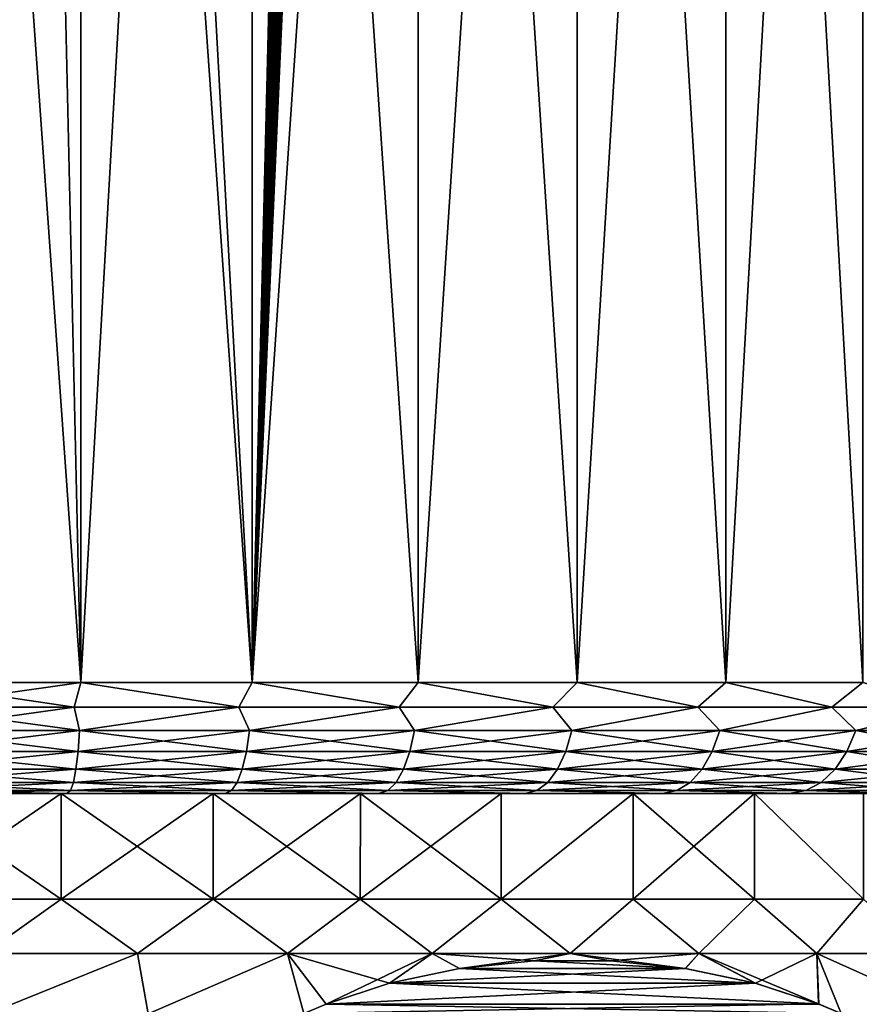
# Model space of a CAD drawing. Header units: metres. Extents: x -90 to 304, y -90 to 74.
# Tile 27 of 256: x -58.99 to -51.41, y 38.6 to 47.48. Entities that reach past the tile are written whole.
import ezdxf

# ---------------------------------------------------------------- set-up
doc = ezdxf.new("R2010")
doc.units = ezdxf.units.M
doc.layers.add('solid_21662050_350', color=7, linetype='CONTINUOUS')

msp = doc.modelspace()

# ---------------------------------------------------------------- linework, layer by layer
at = {"layer": 'solid_21662050_350'}
for points in [[(-58.433056, 63.5, -12.905218), (-60, 41.5, -13), (-60, 63.5, -13)], [(-58.756046, 56.345406, -12.940347), (-60, 41.5, -13), (-58.433056, 63.5, -12.905218)], [(-60, 63.5, 13), (-60, 41.5, 13), (-58.433022, 41.5, 12.905215)], [(-58.433056, 63.5, 12.905218), (-60, 63.5, 13), (-58.433022, 41.5, 12.905215)], [(-58.433056, 63.5, 12.905218), (-58.433022, 41.5, 12.905215), (-56.888889, 41.5, 12.622242)], [(-56.888916, 63.5, 12.622246), (-58.433056, 63.5, 12.905218), (-56.888889, 41.5, 12.622242)], [(-56.888916, 63.5, 12.622246), (-56.888889, 41.5, 12.622242), (-55.390125, 41.5, 12.155207)], [(-55.390125, 63.5, 12.155204), (-56.888916, 63.5, 12.622246), (-55.390125, 41.5, 12.155207)], [(-55.390125, 63.5, -12.155204), (-55.390125, 41.5, -12.155207), (-56.888889, 41.5, -12.622242)], [(-56.240986, 55.964493, -12.44467), (-55.390125, 63.5, -12.155204), (-56.888889, 41.5, -12.622242)], [(-53.958569, 63.5, -11.510911), (-53.958584, 41.5, -11.510921), (-55.390125, 41.5, -12.155207)], [(-55.390125, 63.5, -12.155204), (-53.958569, 63.5, -11.510911), (-55.390125, 41.5, -12.155207)], [(-55.390125, 63.5, 12.155204), (-55.390125, 41.5, 12.155207), (-53.958584, 41.5, 11.510921)], [(-53.958569, 63.5, 11.510911), (-55.390125, 63.5, 12.155204), (-53.958584, 41.5, 11.510921)], [(-52.615147, 63.5, -10.698783), (-52.615143, 41.5, -10.698778), (-53.958584, 41.5, -11.510921)], [(-53.958569, 63.5, -11.510911), (-52.615147, 63.5, -10.698783), (-53.958584, 41.5, -11.510921)], [(-53.958569, 63.5, 11.510911), (-53.958584, 41.5, 11.510921), (-52.615143, 41.5, 10.698778)], [(-52.615147, 63.5, 10.698783), (-53.958569, 63.5, 11.510911), (-52.615143, 41.5, 10.698778)], [(-52.615147, 63.5, -10.698783), (-51.379429, 63.5, -9.73066), (-52.615143, 41.5, -10.698778)], [(-52.615147, 63.5, 10.698783), (-52.615143, 41.5, 10.698778), (-51.379391, 41.5, 9.730627)], [(-51.379429, 63.5, 9.73066), (-52.615147, 63.5, 10.698783), (-51.379391, 41.5, 9.730627)], [(-51.379429, 63.5, -9.73066), (-51.379391, 41.5, -9.730627), (-52.615143, 41.5, -10.698778)], [(-58.756046, 55.654594, -12.940347), (-60, 41.5, -13), (-58.756046, 56.345406, -12.940347)], [(-56.247868, 55.818478, -12.446747), (-56.240986, 55.964493, -12.44467), (-56.888889, 41.5, -12.622242)], [(-56.261406, 55.692623, -12.45082), (-56.247868, 55.818478, -12.446747), (-56.888889, 41.5, -12.622242)], [(-56.27877, 55.586063, -12.45602), (-56.261406, 55.692623, -12.45082), (-56.888889, 41.5, -12.622242)], [(-58.756046, 55.654594, -12.940347), (-58.433022, 41.5, -12.905215), (-60, 41.5, -13)], [(-58.756046, 55.654594, -12.940347), (-57.646744, 55.344612, -12.785233), (-58.433022, 41.5, -12.905215)], [(-56.298058, 55.495766, -12.461766), (-56.27877, 55.586063, -12.45602), (-56.888889, 41.5, -12.622242)], [(-56.31823, 55.418808, -12.467741), (-56.298058, 55.495766, -12.461766), (-56.888889, 41.5, -12.622242)], [(-56.338791, 55.352287, -12.473794), (-56.31823, 55.418808, -12.467741), (-56.888889, 41.5, -12.622242)], [(-57.646744, 55.344612, -12.785233), (-56.888889, 41.5, -12.622242), (-58.433022, 41.5, -12.905215)], [(-57.646744, 55.344612, -12.785233), (-56.554607, 55.035759, -12.535121), (-56.888889, 41.5, -12.622242)], [(-56.359325, 55.294743, -12.479803), (-56.338791, 55.352287, -12.473794), (-56.888889, 41.5, -12.622242)], [(-56.379482, 55.245083, -12.485665), (-56.359325, 55.294743, -12.479803), (-56.888889, 41.5, -12.622242)], [(-56.399162, 55.202156, -12.491356), (-56.379482, 55.245083, -12.485665), (-56.888889, 41.5, -12.622242)], [(-56.418465, 55.164795, -12.496904), (-56.399162, 55.202156, -12.491356), (-56.888889, 41.5, -12.622242)], [(-56.426212, 55.151047, -12.499122), (-56.418465, 55.164795, -12.496904), (-56.888889, 41.5, -12.622242)], [(-56.437649, 55.132008, -12.502386), (-56.426212, 55.151047, -12.499122), (-56.888889, 41.5, -12.622242)], [(-56.456638, 55.103687, -12.507781), (-56.437649, 55.132008, -12.502386), (-56.888889, 41.5, -12.622242)], [(-56.475021, 55.080238, -12.512975), (-56.456638, 55.103687, -12.507781), (-56.888889, 41.5, -12.622242)], [(-56.492638, 55.061649, -12.517923), (-56.475021, 55.080238, -12.512975), (-56.888889, 41.5, -12.622242)], [(-56.509216, 55.047977, -12.522556), (-56.492638, 55.061649, -12.517923), (-56.888889, 41.5, -12.622242)], [(-56.524952, 55.03896, -12.526932), (-56.509216, 55.047977, -12.522556), (-56.888889, 41.5, -12.622242)], [(-56.540352, 55.034664, -12.531195), (-56.524952, 55.03896, -12.526932), (-56.888889, 41.5, -12.622242)], [(-56.554607, 55.035759, -12.535121), (-56.540352, 55.034664, -12.531195), (-56.888889, 41.5, -12.622242)], [(-60, 41.277477, -12.974928), (-60, 41.5, -13), (-58.433022, 41.5, -12.905215)], [(-58.493702, 41.277477, -12.887197), (-60, 41.277477, -12.974928), (-58.433022, 41.5, -12.905215)], [(-58.493702, 41.277477, 12.887197), (-58.433022, 41.5, 12.905215), (-60, 41.5, 13)], [(-58.493702, 41.277477, 12.887197), (-60, 41.5, 13), (-60, 41.277477, 12.974928)], [(-57.007774, 41.277477, -12.625187), (-58.493702, 41.277477, -12.887197), (-58.433022, 41.5, -12.905215)], [(-58.493702, 41.277477, 12.887197), (-57.007774, 41.277477, 12.625187), (-58.433022, 41.5, 12.905215)], [(-57.007774, 41.277477, -12.625187), (-58.433022, 41.5, -12.905215), (-56.888889, 41.5, -12.622242)], [(-57.007774, 41.277477, 12.625187), (-56.888889, 41.5, 12.622242), (-58.433022, 41.5, 12.905215)], [(-55.562313, 41.277477, -12.192444), (-57.007774, 41.277477, -12.625187), (-56.888889, 41.5, -12.622242)], [(-57.007774, 41.277477, 12.625187), (-55.562313, 41.277477, 12.192444), (-56.888889, 41.5, 12.622242)], [(-55.562313, 41.277477, -12.192444), (-56.888889, 41.5, -12.622242), (-55.390125, 41.5, -12.155207)], [(-55.562313, 41.277477, 12.192444), (-55.390125, 41.5, 12.155207), (-56.888889, 41.5, 12.622242)], [(-54.176865, 41.277477, -11.594819), (-55.562313, 41.277477, -12.192444), (-55.390125, 41.5, -12.155207)], [(-55.562313, 41.277477, 12.192444), (-54.176865, 41.277477, 11.594819), (-55.390125, 41.5, 12.155207)], [(-54.176865, 41.277477, -11.594819), (-55.390125, 41.5, -12.155207), (-53.958584, 41.5, -11.510921)], [(-54.176865, 41.277477, 11.594819), (-53.958584, 41.5, 11.510921), (-55.390125, 41.5, 12.155207)], [(-52.870159, 41.277477, -10.840394), (-54.176865, 41.277477, -11.594819), (-53.958584, 41.5, -11.510921)], [(-54.176865, 41.277477, 11.594819), (-52.870159, 41.277477, 10.840394), (-53.958584, 41.5, 11.510921)], [(-52.870159, 41.277477, -10.840394), (-53.958584, 41.5, -11.510921), (-52.615143, 41.5, -10.698778)], [(-52.870159, 41.277477, 10.840394), (-52.615143, 41.5, 10.698778), (-53.958584, 41.5, 11.510921)], [(-51.659878, 41.277477, -9.939371), (-52.870159, 41.277477, -10.840394), (-52.615143, 41.5, -10.698778)], [(-52.870159, 41.277477, 10.840394), (-51.659878, 41.277477, 9.939371), (-52.615143, 41.5, 10.698778)], [(-51.659878, 41.277477, -9.939371), (-52.615143, 41.5, -10.698778), (-51.379391, 41.5, -9.730627)], [(-51.659878, 41.277477, 9.939371), (-51.379391, 41.5, 9.730627), (-52.615143, 41.5, 10.698778)], [(-50.562378, 41.277477, -8.903935), (-51.659878, 41.277477, -9.939371), (-51.379391, 41.5, -9.730627)], [(-51.659878, 41.277477, 9.939371), (-50.562378, 41.277477, 8.903935), (-51.379391, 41.5, 9.730627)], [(-58.444973, 41.065914, 12.806809), (-60, 41.277477, 12.974928), (-60, 41.065914, 12.900871)], [(-58.444973, 41.065914, 12.806809), (-58.493702, 41.277477, 12.887197), (-60, 41.277477, 12.974928)], [(-58.493702, 41.277477, -12.887197), (-60, 41.065914, -12.900871), (-60, 41.277477, -12.974928)], [(-58.444973, 41.065914, -12.806809), (-60, 41.065914, -12.900871), (-58.493702, 41.277477, -12.887197)], [(-58.444973, 41.065914, -12.806809), (-58.493702, 41.277477, -12.887197), (-57.007774, 41.277477, -12.625187)], [(-58.444973, 41.065914, 12.806809), (-57.007774, 41.277477, 12.625187), (-58.493702, 41.277477, 12.887197)], [(-56.912621, 41.065914, -12.525995), (-58.444973, 41.065914, -12.806809), (-57.007774, 41.277477, -12.625187)], [(-58.444973, 41.065914, 12.806809), (-56.912621, 41.065914, 12.525995), (-57.007774, 41.277477, 12.625187)], [(-56.912621, 41.065914, -12.525995), (-57.007774, 41.277477, -12.625187), (-55.562313, 41.277477, -12.192444)], [(-56.912621, 41.065914, 12.525995), (-55.562313, 41.277477, 12.192444), (-57.007774, 41.277477, 12.625187)], [(-55.425289, 41.065914, -12.062525), (-56.912621, 41.065914, -12.525995), (-55.562313, 41.277477, -12.192444)], [(-56.912621, 41.065914, 12.525995), (-55.425289, 41.065914, 12.062525), (-55.562313, 41.277477, 12.192444)], [(-55.425289, 41.065914, -12.062525), (-55.562313, 41.277477, -12.192444), (-54.176865, 41.277477, -11.594819)], [(-55.425289, 41.065914, 12.062525), (-54.176865, 41.277477, 11.594819), (-55.562313, 41.277477, 12.192444)], [(-54.004665, 41.065914, -11.423155), (-55.425289, 41.065914, -12.062525), (-54.176865, 41.277477, -11.594819)], [(-55.425289, 41.065914, 12.062525), (-54.004665, 41.065914, 11.423155), (-54.176865, 41.277477, 11.594819)], [(-54.004665, 41.065914, -11.423155), (-54.176865, 41.277477, -11.594819), (-52.870159, 41.277477, -10.840394)], [(-54.004665, 41.065914, 11.423155), (-52.870159, 41.277477, 10.840394), (-54.176865, 41.277477, 11.594819)], [(-52.671471, 41.065914, -10.617209), (-54.004665, 41.065914, -11.423155), (-52.870159, 41.277477, -10.840394)], [(-54.004665, 41.065914, 11.423155), (-52.671471, 41.065914, 10.617209), (-52.870159, 41.277477, 10.840394)], [(-52.671471, 41.065914, -10.617209), (-52.870159, 41.277477, -10.840394), (-51.659878, 41.277477, -9.939371)], [(-52.671471, 41.065914, 10.617209), (-51.659878, 41.277477, 9.939371), (-52.870159, 41.277477, 10.840394)], [(-51.445141, 41.065914, -9.656441), (-52.671471, 41.065914, -10.617209), (-51.659878, 41.277477, -9.939371)], [(-52.671471, 41.065914, 10.617209), (-51.445141, 41.065914, 9.656441), (-51.659878, 41.277477, 9.939371)], [(-51.445141, 41.065914, -9.656441), (-51.659878, 41.277477, -9.939371), (-50.562378, 41.277477, -8.903935)], [(-51.445141, 41.065914, 9.656441), (-50.562378, 41.277477, 8.903935), (-51.659878, 41.277477, 9.939371)], [(-50.343559, 41.065914, -8.55486), (-51.445141, 41.065914, -9.656441), (-50.562378, 41.277477, -8.903935)], [(-51.445141, 41.065914, 9.656441), (-50.343559, 41.065914, 8.55486), (-50.562378, 41.277477, 8.903935)], [(-58.459354, 40.87616, 12.688359), (-60, 41.065914, 12.900871), (-60, 40.87616, 12.781551)], [(-58.459354, 40.87616, 12.688359), (-58.444973, 41.065914, 12.806809), (-60, 41.065914, 12.900871)], [(-58.444973, 41.065914, -12.806809), (-60, 40.87616, -12.781551), (-60, 41.065914, -12.900871)], [(-58.459354, 40.87616, -12.688359), (-60, 40.87616, -12.781551), (-58.444973, 41.065914, -12.806809)], [(-58.459354, 40.87616, -12.688359), (-58.444973, 41.065914, -12.806809), (-56.912621, 41.065914, -12.525995)], [(-56.941174, 40.87616, -12.410143), (-58.459354, 40.87616, -12.688359), (-56.912621, 41.065914, -12.525995)], [(-58.459354, 40.87616, 12.688359), (-56.941174, 40.87616, 12.410143), (-58.444973, 41.065914, 12.806809)], [(-56.941174, 40.87616, 12.410143), (-56.912621, 41.065914, 12.525995), (-58.444973, 41.065914, 12.806809)], [(-56.941174, 40.87616, -12.410143), (-56.912621, 41.065914, -12.525995), (-55.425289, 41.065914, -12.062525)], [(-55.467598, 40.87616, -11.950958), (-56.941174, 40.87616, -12.410143), (-55.425289, 41.065914, -12.062525)], [(-56.941174, 40.87616, 12.410143), (-55.467598, 40.87616, 11.950958), (-56.912621, 41.065914, 12.525995)], [(-55.467598, 40.87616, 11.950958), (-55.425289, 41.065914, 12.062525), (-56.912621, 41.065914, 12.525995)], [(-55.467598, 40.87616, -11.950958), (-55.425289, 41.065914, -12.062525), (-54.004665, 41.065914, -11.423155)], [(-54.060116, 40.87616, -11.317502), (-55.467598, 40.87616, -11.950958), (-54.004665, 41.065914, -11.423155)], [(-55.467598, 40.87616, 11.950958), (-54.060116, 40.87616, 11.317502), (-55.425289, 41.065914, 12.062525)], [(-54.060116, 40.87616, 11.317502), (-54.004665, 41.065914, 11.423155), (-55.425289, 41.065914, 12.062525)], [(-54.060116, 40.87616, -11.317502), (-54.004665, 41.065914, -11.423155), (-52.671471, 41.065914, -10.617209)], [(-52.73925, 40.87616, -10.519011), (-54.060116, 40.87616, -11.317502), (-52.671471, 41.065914, -10.617209)], [(-54.060116, 40.87616, 11.317502), (-52.73925, 40.87616, 10.519011), (-54.004665, 41.065914, 11.423155)], [(-52.73925, 40.87616, 10.519011), (-52.671471, 41.065914, 10.617209), (-54.004665, 41.065914, 11.423155)], [(-52.73925, 40.87616, -10.519011), (-52.671471, 41.065914, -10.617209), (-51.445141, 41.065914, -9.656441)], [(-51.524265, 40.87616, -9.567129), (-52.73925, 40.87616, -10.519011), (-51.445141, 41.065914, -9.656441)], [(-52.73925, 40.87616, 10.519011), (-51.524265, 40.87616, 9.567129), (-52.671471, 41.065914, 10.617209)], [(-51.524265, 40.87616, 9.567129), (-51.445141, 41.065914, 9.656441), (-52.671471, 41.065914, 10.617209)], [(-51.524265, 40.87616, -9.567129), (-51.445141, 41.065914, -9.656441), (-50.343559, 41.065914, -8.55486)], [(-50.432873, 40.87616, -8.475737), (-51.524265, 40.87616, -9.567129), (-50.343559, 41.065914, -8.55486)], [(-51.524265, 40.87616, 9.567129), (-50.432873, 40.87616, 8.475737), (-51.445141, 41.065914, 9.656441)], [(-50.432873, 40.87616, 8.475737), (-50.343559, 41.065914, 8.55486), (-51.445141, 41.065914, 9.656441)], [(-58.47847, 40.717751, 12.530928), (-60, 40.87616, 12.781551), (-60, 40.717751, 12.622963)], [(-58.47847, 40.717751, 12.530928), (-58.459354, 40.87616, 12.688359), (-60, 40.87616, 12.781551)], [(-58.459354, 40.87616, -12.688359), (-60, 40.717751, -12.622963), (-60, 40.87616, -12.781551)], [(-58.47847, 40.717751, -12.530928), (-60, 40.717751, -12.622963), (-58.459354, 40.87616, -12.688359)], [(-58.47847, 40.717751, -12.530928), (-58.459354, 40.87616, -12.688359), (-56.941174, 40.87616, -12.410143)], [(-56.979126, 40.717751, -12.256163), (-58.47847, 40.717751, -12.530928), (-56.941174, 40.87616, -12.410143)], [(-58.47847, 40.717751, 12.530928), (-56.979126, 40.717751, 12.256163), (-58.459354, 40.87616, 12.688359)], [(-56.979126, 40.717751, 12.256163), (-56.941174, 40.87616, 12.410143), (-58.459354, 40.87616, 12.688359)], [(-56.979126, 40.717751, -12.256163), (-56.941174, 40.87616, -12.410143), (-55.467598, 40.87616, -11.950958)], [(-55.523834, 40.717751, -11.802676), (-56.979126, 40.717751, -12.256163), (-55.467598, 40.87616, -11.950958)], [(-56.979126, 40.717751, 12.256163), (-55.523834, 40.717751, 11.802676), (-56.941174, 40.87616, 12.410143)], [(-55.523834, 40.717751, 11.802676), (-55.467598, 40.87616, 11.950958), (-56.941174, 40.87616, 12.410143)], [(-55.523834, 40.717751, -11.802676), (-55.467598, 40.87616, -11.950958), (-54.060116, 40.87616, -11.317502)], [(-54.133816, 40.717751, -11.177079), (-55.523834, 40.717751, -11.802676), (-54.060116, 40.87616, -11.317502)], [(-55.523834, 40.717751, 11.802676), (-54.133816, 40.717751, 11.177079), (-55.467598, 40.87616, 11.950958)], [(-54.133816, 40.717751, 11.177079), (-54.060116, 40.87616, 11.317502), (-55.467598, 40.87616, 11.950958)], [(-54.133816, 40.717751, -11.177079), (-54.060116, 40.87616, -11.317502), (-52.73925, 40.87616, -10.519011)], [(-52.829338, 40.717751, -10.388495), (-54.133816, 40.717751, -11.177079), (-52.73925, 40.87616, -10.519011)], [(-54.133816, 40.717751, 11.177079), (-52.829338, 40.717751, 10.388495), (-54.060116, 40.87616, 11.317502)], [(-52.829338, 40.717751, 10.388495), (-52.73925, 40.87616, 10.519011), (-54.060116, 40.87616, 11.317502)], [(-52.829338, 40.717751, -10.388495), (-52.73925, 40.87616, -10.519011), (-51.524265, 40.87616, -9.567129)], [(-51.629429, 40.717751, -9.448423), (-52.829338, 40.717751, -10.388495), (-51.524265, 40.87616, -9.567129)], [(-52.829338, 40.717751, 10.388495), (-51.629429, 40.717751, 9.448423), (-52.73925, 40.87616, 10.519011)], [(-51.629429, 40.717751, 9.448423), (-51.524265, 40.87616, 9.567129), (-52.73925, 40.87616, 10.519011)], [(-51.629429, 40.717751, -9.448423), (-51.524265, 40.87616, -9.567129), (-50.432873, 40.87616, -8.475737)], [(-50.551575, 40.717751, -8.370573), (-51.629429, 40.717751, -9.448423), (-50.432873, 40.87616, -8.475737)], [(-51.629429, 40.717751, 9.448423), (-50.551575, 40.717751, 8.370573), (-51.524265, 40.87616, 9.567129)], [(-50.551575, 40.717751, 8.370573), (-50.432873, 40.87616, 8.475737), (-51.524265, 40.87616, 9.567129)], [(-58.501358, 40.59864, 12.342423), (-60, 40.717751, 12.622963), (-60, 40.59864, 12.433075)], [(-58.501358, 40.59864, 12.342423), (-58.47847, 40.717751, 12.530928), (-60, 40.717751, 12.622963)], [(-58.47847, 40.717751, -12.530928), (-60, 40.59864, -12.433075), (-60, 40.717751, -12.622963)], [(-58.501358, 40.59864, -12.342423), (-60, 40.59864, -12.433075), (-58.47847, 40.717751, -12.530928)], [(-58.501358, 40.59864, -12.342423), (-58.47847, 40.717751, -12.530928), (-56.979126, 40.717751, -12.256163)], [(-57.02457, 40.59864, -12.071793), (-58.501358, 40.59864, -12.342423), (-56.979126, 40.717751, -12.256163)], [(-58.501358, 40.59864, 12.342423), (-57.02457, 40.59864, 12.071793), (-58.47847, 40.717751, 12.530928)], [(-57.02457, 40.59864, 12.071793), (-56.979126, 40.717751, 12.256163), (-58.47847, 40.717751, 12.530928)], [(-57.02457, 40.59864, -12.071793), (-56.979126, 40.717751, -12.256163), (-55.523834, 40.717751, -11.802676)], [(-55.591171, 40.59864, -11.625127), (-57.02457, 40.59864, -12.071793), (-55.523834, 40.717751, -11.802676)], [(-57.02457, 40.59864, 12.071793), (-55.591171, 40.59864, 11.625127), (-56.979126, 40.717751, 12.256163)], [(-55.591171, 40.59864, 11.625127), (-55.523834, 40.717751, 11.802676), (-56.979126, 40.717751, 12.256163)], [(-55.591171, 40.59864, -11.625127), (-55.523834, 40.717751, -11.802676), (-54.133816, 40.717751, -11.177079)], [(-54.222061, 40.59864, -11.008941), (-55.591171, 40.59864, -11.625127), (-54.133816, 40.717751, -11.177079)], [(-55.591171, 40.59864, 11.625127), (-54.222061, 40.59864, 11.008941), (-55.523834, 40.717751, 11.802676)], [(-54.222061, 40.59864, 11.008941), (-54.133816, 40.717751, 11.177079), (-55.523834, 40.717751, 11.802676)], [(-54.222061, 40.59864, -11.008941), (-54.133816, 40.717751, -11.177079), (-52.829338, 40.717751, -10.388495)], [(-52.93721, 40.59864, -10.23222), (-54.222061, 40.59864, -11.008941), (-52.829338, 40.717751, -10.388495)], [(-54.222061, 40.59864, 11.008941), (-52.93721, 40.59864, 10.23222), (-54.133816, 40.717751, 11.177079)], [(-52.93721, 40.59864, 10.23222), (-52.829338, 40.717751, 10.388495), (-54.133816, 40.717751, 11.177079)], [(-52.93721, 40.59864, -10.23222), (-52.829338, 40.717751, -10.388495), (-51.629429, 40.717751, -9.448423)], [(-51.755348, 40.59864, -9.306291), (-52.93721, 40.59864, -10.23222), (-51.629429, 40.717751, -9.448423)], [(-52.93721, 40.59864, 10.23222), (-51.755348, 40.59864, 9.306291), (-52.829338, 40.717751, 10.388495)], [(-51.755348, 40.59864, 9.306291), (-51.629429, 40.717751, 9.448423), (-52.829338, 40.717751, 10.388495)], [(-51.755348, 40.59864, -9.306291), (-51.629429, 40.717751, -9.448423), (-50.551575, 40.717751, -8.370573)], [(-50.69371, 40.59864, -8.244654), (-51.755348, 40.59864, -9.306291), (-50.551575, 40.717751, -8.370573)], [(-51.755348, 40.59864, 9.306291), (-50.69371, 40.59864, 8.244654), (-51.629429, 40.717751, 9.448423)], [(-50.69371, 40.59864, 8.244654), (-50.551575, 40.717751, 8.370573), (-51.629429, 40.717751, 9.448423)], [(-58.526871, 40.524822, 12.132318), (-60, 40.59864, 12.433075), (-60, 40.524822, 12.221427)], [(-58.526871, 40.524822, 12.132318), (-58.501358, 40.59864, 12.342423), (-60, 40.59864, 12.433075)], [(-58.501358, 40.59864, -12.342423), (-60, 40.524822, -12.221427), (-60, 40.59864, -12.433075)], [(-58.526871, 40.524822, -12.132318), (-60, 40.524822, -12.221427), (-58.501358, 40.59864, -12.342423)], [(-58.526871, 40.524822, -12.132318), (-58.501358, 40.59864, -12.342423), (-57.02457, 40.59864, -12.071793)], [(-57.075222, 40.524822, -11.866295), (-58.526871, 40.524822, -12.132318), (-57.02457, 40.59864, -12.071793)], [(-58.526871, 40.524822, 12.132318), (-57.075222, 40.524822, 11.866295), (-58.501358, 40.59864, 12.342423)], [(-57.075222, 40.524822, 11.866295), (-57.02457, 40.59864, 12.071793), (-58.501358, 40.59864, 12.342423)], [(-57.075222, 40.524822, -11.866295), (-57.02457, 40.59864, -12.071793), (-55.591171, 40.59864, -11.625127)], [(-55.666222, 40.524822, -11.427233), (-57.075222, 40.524822, -11.866295), (-55.591171, 40.59864, -11.625127)], [(-57.075222, 40.524822, 11.866295), (-55.666222, 40.524822, 11.427233), (-57.02457, 40.59864, 12.071793)], [(-55.666222, 40.524822, 11.427233), (-55.591171, 40.59864, 11.625127), (-57.02457, 40.59864, 12.071793)], [(-55.666222, 40.524822, -11.427233), (-55.591171, 40.59864, -11.625127), (-54.222061, 40.59864, -11.008941)], [(-54.320419, 40.524822, -10.821536), (-55.666222, 40.524822, -11.427233), (-54.222061, 40.59864, -11.008941)], [(-55.666222, 40.524822, 11.427233), (-54.320419, 40.524822, 10.821536), (-55.591171, 40.59864, 11.625127)], [(-54.320419, 40.524822, 10.821536), (-54.222061, 40.59864, 11.008941), (-55.591171, 40.59864, 11.625127)], [(-54.320419, 40.524822, -10.821536), (-54.222061, 40.59864, -11.008941), (-52.93721, 40.59864, -10.23222)], [(-53.057438, 40.524822, -10.058037), (-54.320419, 40.524822, -10.821536), (-52.93721, 40.59864, -10.23222)], [(-54.320419, 40.524822, 10.821536), (-53.057438, 40.524822, 10.058037), (-54.222061, 40.59864, 11.008941)], [(-53.057438, 40.524822, 10.058037), (-52.93721, 40.59864, 10.23222), (-54.222061, 40.59864, 11.008941)], [(-53.057438, 40.524822, -10.058037), (-52.93721, 40.59864, -10.23222), (-51.755348, 40.59864, -9.306291)], [(-51.895695, 40.524822, -9.147869), (-53.057438, 40.524822, -10.058037), (-51.755348, 40.59864, -9.306291)], [(-53.057438, 40.524822, 10.058037), (-51.895695, 40.524822, 9.147869), (-52.93721, 40.59864, 10.23222)], [(-51.895695, 40.524822, 9.147869), (-51.755348, 40.59864, 9.306291), (-52.93721, 40.59864, 10.23222)], [(-51.895695, 40.524822, -9.147869), (-51.755348, 40.59864, -9.306291), (-50.69371, 40.59864, -8.244654)], [(-50.852131, 40.524822, -8.104305), (-51.895695, 40.524822, -9.147869), (-50.69371, 40.59864, -8.244654)], [(-51.895695, 40.524822, 9.147869), (-50.852131, 40.524822, 8.104305), (-51.755348, 40.59864, 9.306291)], [(-50.852131, 40.524822, 8.104305), (-50.69371, 40.59864, 8.244654), (-51.755348, 40.59864, 9.306291)], [(-60, 40.524822, 12.221427), (-60, 40.5, 12), (-58.559601, 40.5, 11.913233)], [(-58.526871, 40.524822, 12.132318), (-60, 40.524822, 12.221427), (-58.559601, 40.5, 11.913233)], [(-58.526871, 40.524822, -12.132318), (-58.559612, 40.5, -11.913235), (-60, 40.5, -12)], [(-58.526871, 40.524822, -12.132318), (-60, 40.5, -12), (-60, 40.524822, -12.221427)], [(-58.610943, 40.5, 11.440877), (-58.559601, 40.5, 11.913233), (-60, 40.5, 12)], [(-60, 40.5, 11.524884), (-58.610943, 40.5, 11.440877), (-60, 40.5, 12)], [(-60, 40.5, -11.524884), (-60, 40.5, -12), (-58.559612, 40.5, -11.913235)], [(-58.610943, 40.5, -11.440877), (-60, 40.5, -11.524884), (-58.559612, 40.5, -11.913235)], [(-58.610828, 39.546143, 11.440864), (-58.610943, 40.5, 11.440877), (-60, 40.5, 11.524884)], [(-60, 39.546143, 11.524893), (-58.610828, 39.546143, 11.440864), (-60, 40.5, 11.524884)], [(-60, 39.546143, -11.524893), (-60, 40.5, -11.524884), (-58.610943, 40.5, -11.440877)], [(-58.610828, 39.546143, -11.440864), (-60, 39.546143, -11.524893), (-58.610943, 40.5, -11.440877)], [(-58.610943, 40.5, 11.440877), (-57.241905, 40.5, 11.190001), (-58.559601, 40.5, 11.913233)], [(-57.241905, 40.5, -11.190001), (-58.610943, 40.5, -11.440877), (-58.559612, 40.5, -11.913235)], [(-57.241913, 39.546143, 11.190001), (-57.241905, 40.5, 11.190001), (-58.610943, 40.5, 11.440877)], [(-58.610828, 39.546143, 11.440864), (-57.241913, 39.546143, 11.190001), (-58.610943, 40.5, 11.440877)], [(-58.610828, 39.546143, -11.440864), (-58.610943, 40.5, -11.440877), (-57.241905, 40.5, -11.190001)], [(-57.241913, 39.546143, -11.190001), (-58.610828, 39.546143, -11.440864), (-57.241905, 40.5, -11.190001)], [(-58.526871, 40.524822, -12.132318), (-57.133503, 40.5, -11.6526), (-58.559612, 40.5, -11.913235)], [(-57.241905, 40.5, -11.190001), (-58.559612, 40.5, -11.913235), (-57.133503, 40.5, -11.6526)], [(-58.526871, 40.524822, 12.132318), (-58.559601, 40.5, 11.913233), (-57.133488, 40.5, 11.652596)], [(-57.241905, 40.5, 11.190001), (-57.133488, 40.5, 11.652596), (-58.559601, 40.5, 11.913233)], [(-58.526871, 40.524822, 12.132318), (-57.133488, 40.5, 11.652596), (-57.075222, 40.524822, 11.866295)], [(-57.075222, 40.524822, -11.866295), (-57.133503, 40.5, -11.6526), (-58.526871, 40.524822, -12.132318)], [(-57.241913, 39.546143, 11.190001), (-55.913216, 39.546143, 10.775962), (-57.241905, 40.5, 11.190001)], [(-57.241913, 39.546143, -11.190001), (-57.241905, 40.5, -11.190001), (-55.913013, 40.5, -10.775881)], [(-55.913216, 39.546143, -10.775962), (-57.241913, 39.546143, -11.190001), (-55.913013, 40.5, -10.775881)], [(-57.241905, 40.5, 11.190001), (-55.913013, 40.5, 10.775881), (-57.133488, 40.5, 11.652596)], [(-55.913013, 40.5, -10.775881), (-57.241905, 40.5, -11.190001), (-57.133503, 40.5, -11.6526)], [(-55.913216, 39.546143, 10.775962), (-55.913013, 40.5, 10.775881), (-57.241905, 40.5, 11.190001)], [(-57.075222, 40.524822, -11.866295), (-55.748905, 40.5, -11.221772), (-57.133503, 40.5, -11.6526)], [(-55.913013, 40.5, -10.775881), (-57.133503, 40.5, -11.6526), (-55.748905, 40.5, -11.221772)], [(-57.075222, 40.524822, 11.866295), (-57.133488, 40.5, 11.652596), (-55.748894, 40.5, 11.221768)], [(-55.913013, 40.5, 10.775881), (-55.748894, 40.5, 11.221768), (-57.133488, 40.5, 11.652596)], [(-57.075222, 40.524822, 11.866295), (-55.748894, 40.5, 11.221768), (-55.666222, 40.524822, 11.427233)], [(-55.666222, 40.524822, -11.427233), (-55.748905, 40.5, -11.221772), (-57.075222, 40.524822, -11.866295)], [(-55.913216, 39.546143, 10.775962), (-54.644115, 39.546143, 10.204785), (-55.913013, 40.5, 10.775881)], [(-55.913216, 39.546143, -10.775962), (-55.913013, 40.5, -10.775881), (-54.644173, 40.5, -10.204815)], [(-54.644115, 39.546143, -10.204785), (-55.913216, 39.546143, -10.775962), (-54.644173, 40.5, -10.204815)], [(-55.913013, 40.5, 10.775881), (-54.644173, 40.5, 10.204815), (-55.748894, 40.5, 11.221768)], [(-54.644173, 40.5, -10.204815), (-55.913013, 40.5, -10.775881), (-55.748905, 40.5, -11.221772)], [(-54.644115, 39.546143, 10.204785), (-54.644173, 40.5, 10.204815), (-55.913013, 40.5, 10.775881)], [(-55.666222, 40.524822, -11.427233), (-54.42725, 40.5, -10.62753), (-55.748905, 40.5, -11.221772)], [(-54.644173, 40.5, -10.204815), (-55.748905, 40.5, -11.221772), (-54.42725, 40.5, -10.62753)], [(-55.666222, 40.524822, 11.427233), (-55.748894, 40.5, 11.221768), (-54.427238, 40.5, 10.627524)], [(-54.644173, 40.5, 10.204815), (-54.427238, 40.5, 10.627524), (-55.748894, 40.5, 11.221768)], [(-55.666222, 40.524822, 11.427233), (-54.427238, 40.5, 10.627524), (-54.320419, 40.524822, 10.821536)], [(-54.320419, 40.524822, -10.821536), (-54.42725, 40.5, -10.62753), (-55.666222, 40.524822, -11.427233)], [(-54.644173, 40.5, 10.204815), (-53.453285, 40.5, 9.484918), (-54.427238, 40.5, 10.627524)], [(-53.453285, 40.5, -9.484918), (-54.644173, 40.5, -10.204815), (-54.42725, 40.5, -10.62753)], [(-54.644115, 39.546143, 10.204785), (-53.453285, 40.5, 9.484918), (-54.644173, 40.5, 10.204815)], [(-54.644115, 39.546143, -10.204785), (-54.644173, 40.5, -10.204815), (-53.453285, 40.5, -9.484918)], [(-54.644115, 39.546143, 10.204785), (-53.453114, 39.546143, 9.484801), (-53.453285, 40.5, 9.484918)], [(-53.453114, 39.546143, -9.484801), (-54.644115, 39.546143, -10.204785), (-53.453285, 40.5, -9.484918)], [(-54.320419, 40.524822, -10.821536), (-53.186363, 40.5, -9.87797), (-54.42725, 40.5, -10.62753)], [(-53.453285, 40.5, -9.484918), (-54.42725, 40.5, -10.62753), (-53.186363, 40.5, -9.87797)], [(-54.320419, 40.524822, 10.821536), (-54.427238, 40.5, 10.627524), (-53.186352, 40.5, 9.877962)], [(-53.453285, 40.5, 9.484918), (-53.186352, 40.5, 9.877962), (-54.427238, 40.5, 10.627524)], [(-54.320419, 40.524822, 10.821536), (-53.186352, 40.5, 9.877962), (-53.057438, 40.524822, 10.058037)], [(-53.057438, 40.524822, -10.058037), (-53.186363, 40.5, -9.87797), (-54.320419, 40.524822, -10.821536)], [(-53.453285, 40.5, 9.484918), (-52.357487, 40.5, 8.626426), (-53.186352, 40.5, 9.877962)], [(-52.357487, 40.5, -8.626426), (-53.453285, 40.5, -9.484918), (-53.186363, 40.5, -9.87797)], [(-52.357582, 39.546143, 8.626506), (-52.357487, 40.5, 8.626426), (-53.453285, 40.5, 9.484918)], [(-53.453114, 39.546143, 9.484801), (-52.357582, 39.546143, 8.626506), (-53.453285, 40.5, 9.484918)], [(-53.453114, 39.546143, -9.484801), (-53.453285, 40.5, -9.484918), (-52.357487, 40.5, -8.626426)], [(-52.357582, 39.546143, -8.626506), (-53.453114, 39.546143, -9.484801), (-52.357487, 40.5, -8.626426)], [(-53.057438, 40.524822, -10.058037), (-52.045033, 40.5, -8.984347), (-53.186363, 40.5, -9.87797)], [(-52.357487, 40.5, -8.626426), (-53.186363, 40.5, -9.87797), (-52.045033, 40.5, -8.984347)], [(-53.057438, 40.524822, 10.058037), (-53.186352, 40.5, 9.877962), (-52.045025, 40.5, 8.984339)], [(-52.357487, 40.5, 8.626426), (-52.045025, 40.5, 8.984339), (-53.186352, 40.5, 9.877962)], [(-53.057438, 40.524822, 10.058037), (-52.045025, 40.5, 8.984339), (-51.895695, 40.524822, 9.147869)], [(-51.895695, 40.524822, -9.147869), (-52.045033, 40.5, -8.984347), (-53.057438, 40.524822, -10.058037)], [(-52.357582, 39.546143, 8.626506), (-51.373493, 39.546143, 7.642417), (-52.357487, 40.5, 8.626426)], [(-51.373493, 39.546143, -7.642417), (-52.357582, 39.546143, -8.626506), (-52.357487, 40.5, -8.626426)], [(-52.357487, 40.5, 8.626426), (-51.373459, 40.5, 7.642372), (-52.045025, 40.5, 8.984339)], [(-51.373459, 40.5, -7.642372), (-52.357487, 40.5, -8.626426), (-52.045033, 40.5, -8.984347)], [(-51.373493, 39.546143, 7.642417), (-51.373459, 40.5, 7.642372), (-52.357487, 40.5, 8.626426)], [(-51.373493, 39.546143, -7.642417), (-52.357487, 40.5, -8.626426), (-51.373459, 40.5, -7.642372)], [(-51.895695, 40.524822, -9.147869), (-51.019825, 40.5, -7.959676), (-52.045033, 40.5, -8.984347)], [(-51.373459, 40.5, -7.642372), (-52.045033, 40.5, -8.984347), (-51.019825, 40.5, -7.959676)], [(-51.895695, 40.524822, 9.147869), (-52.045025, 40.5, 8.984339), (-51.019817, 40.5, 7.959666)], [(-51.373459, 40.5, 7.642372), (-51.019817, 40.5, 7.959666), (-52.045025, 40.5, 8.984339)], [(-51.895695, 40.524822, 9.147869), (-51.019817, 40.5, 7.959666), (-50.852131, 40.524822, 8.104305)], [(-50.852131, 40.524822, -8.104305), (-51.019825, 40.5, -7.959676), (-51.895695, 40.524822, -9.147869)], [(-59.304733, 39.055813, 11.937296), (-58.610828, 39.546143, 11.440864), (-60, 39.546143, 11.524893)], [(-59.304733, 39.055813, -11.937296), (-60, 39.546143, -11.524893), (-58.610828, 39.546143, -11.440864)], [(-59.304733, 39.055813, 11.937296), (-57.923599, 39.055813, 11.775865), (-58.610828, 39.546143, 11.440864)], [(-57.923599, 39.055813, -11.775865), (-59.304733, 39.055813, -11.937296), (-58.610828, 39.546143, -11.440864)], [(-57.923599, 39.055813, 11.775865), (-57.241913, 39.546143, 11.190001), (-58.610828, 39.546143, 11.440864)], [(-57.923599, 39.055813, -11.775865), (-58.610828, 39.546143, -11.440864), (-57.241913, 39.546143, -11.190001)], [(-57.923599, 39.055813, 11.775865), (-56.570541, 39.055813, 11.455184), (-57.241913, 39.546143, 11.190001)], [(-56.570541, 39.055813, -11.455184), (-57.923599, 39.055813, -11.775865), (-57.241913, 39.546143, -11.190001)], [(-56.570541, 39.055813, 11.455184), (-55.913216, 39.546143, 10.775962), (-57.241913, 39.546143, 11.190001)], [(-56.570541, 39.055813, -11.455184), (-57.241913, 39.546143, -11.190001), (-55.913216, 39.546143, -10.775962)], [(-56.570541, 39.055813, 11.455184), (-55.263866, 39.055813, 10.979593), (-55.913216, 39.546143, 10.775962)], [(-55.263866, 39.055813, -10.979593), (-56.570541, 39.055813, -11.455184), (-55.913216, 39.546143, -10.775962)], [(-55.263866, 39.055813, 10.979593), (-54.644115, 39.546143, 10.204785), (-55.913216, 39.546143, 10.775962)], [(-55.263866, 39.055813, -10.979593), (-55.913216, 39.546143, -10.775962), (-54.644115, 39.546143, -10.204785)], [(-55.263866, 39.055813, 10.979593), (-54.021236, 39.055813, 10.355521), (-54.644115, 39.546143, 10.204785)], [(-54.021236, 39.055813, -10.355521), (-55.263866, 39.055813, -10.979593), (-54.644115, 39.546143, -10.204785)], [(-54.021236, 39.055813, 10.355521), (-53.453114, 39.546143, 9.484801), (-54.644115, 39.546143, 10.204785)], [(-54.021236, 39.055813, -10.355521), (-54.644115, 39.546143, -10.204785), (-53.453114, 39.546143, -9.484801)], [(-54.021236, 39.055813, 10.355521), (-52.859459, 39.055813, 9.591409), (-53.453114, 39.546143, 9.484801)], [(-52.859459, 39.055813, -9.591409), (-54.021236, 39.055813, -10.355521), (-53.453114, 39.546143, -9.484801)], [(-52.859459, 39.055813, 9.591409), (-52.357582, 39.546143, 8.626506), (-53.453114, 39.546143, 9.484801)], [(-52.859459, 39.055813, -9.591409), (-53.453114, 39.546143, -9.484801), (-52.357582, 39.546143, -8.626506)], [(-52.859459, 39.055813, 9.591409), (-51.794247, 39.055813, 8.697589), (-52.357582, 39.546143, 8.626506)], [(-51.794247, 39.055813, -8.697589), (-52.859459, 39.055813, -9.591409), (-52.357582, 39.546143, -8.626506)], [(-51.794247, 39.055813, 8.697589), (-51.373493, 39.546143, 7.642417), (-52.357582, 39.546143, 8.626506)], [(-51.794247, 39.055813, -8.697589), (-52.357582, 39.546143, -8.626506), (-51.373493, 39.546143, -7.642417)], [(-51.794247, 39.055813, 8.697589), (-50.840004, 39.055813, 7.68615), (-51.373493, 39.546143, 7.642417)], [(-50.840004, 39.055813, -7.68615), (-51.794247, 39.055813, -8.697589), (-51.373493, 39.546143, -7.642417)], [(-59.272255, 38.510376, -12.302615), (-59.304733, 39.055813, -11.937296), (-57.923599, 39.055813, -11.775865)], [(-59.272209, 38.510376, 12.302612), (-57.923599, 39.055813, 11.775865), (-59.304733, 39.055813, 11.937296)], [(-57.82687, 38.510376, -12.131012), (-59.272255, 38.510376, -12.302615), (-57.923599, 39.055813, -11.775865)], [(-59.272209, 38.510376, 12.302612), (-57.826824, 38.510376, 12.131003), (-57.923599, 39.055813, 11.775865)], [(-57.82687, 38.510376, -12.131012), (-57.923599, 39.055813, -11.775865), (-56.570541, 39.055813, -11.455184)], [(-57.826824, 38.510376, 12.131003), (-56.570541, 39.055813, 11.455184), (-57.923599, 39.055813, 11.775865)], [(-56.423222, 38.514214, -11.791353), (-57.82687, 38.510376, -12.131012), (-56.570541, 39.055813, -11.455184)], [(-57.826824, 38.510376, 12.131003), (-56.423203, 38.514168, 11.791342), (-56.570541, 39.055813, 11.455184)], [(-56.221092, 38.599697, -11.674652), (-56.570541, 39.055813, -11.455184), (-55.263866, 39.055813, -10.979593)], [(-56.221092, 38.599697, -11.674652), (-56.423222, 38.514214, -11.791353), (-56.570541, 39.055813, -11.455184)], [(-55.649551, 38.788479, 11.344674), (-55.263866, 39.055813, 10.979593), (-56.570541, 39.055813, 11.455184)], [(-56.219959, 38.600178, 11.673998), (-55.649551, 38.788479, 11.344674), (-56.570541, 39.055813, 11.455184)], [(-56.423203, 38.514168, 11.791342), (-56.219959, 38.600178, 11.673998), (-56.570541, 39.055813, 11.455184)], [(-55.650757, 38.788128, -11.34537), (-56.221092, 38.599697, -11.674652), (-55.263866, 39.055813, -10.979593)], [(-55.018826, 38.92173, -10.980523), (-55.650757, 38.788128, -11.34537), (-55.263866, 39.055813, -10.979593)], [(-55.649551, 38.788479, 11.344674), (-55.01815, 38.92181, 10.980134), (-55.263866, 39.055813, 10.979593)], [(-55.018826, 38.92173, -10.980523), (-55.263866, 39.055813, -10.979593), (-54.021236, 39.055813, -10.355521)], [(-54.344658, 38.991177, 10.591292), (-54.021236, 39.055813, 10.355521), (-55.263866, 39.055813, 10.979593)], [(-55.01815, 38.92181, 10.980134), (-54.344658, 38.991177, 10.591292), (-55.263866, 39.055813, 10.979593)], [(-54.344578, 38.991177, -10.591246), (-55.018826, 38.92173, -10.980523), (-54.021236, 39.055813, -10.355521)], [(-52.980972, 38.921696, -9.80397), (-55.018826, 38.92173, -10.980523), (-54.344578, 38.991177, -10.591246)], [(-55.01815, 38.92181, 10.980134), (-52.9827, 38.921944, 9.804966), (-54.344658, 38.991177, 10.591292)], [(-54.344658, 38.991177, 10.591292), (-53.656059, 38.991215, 10.193731), (-54.021236, 39.055813, 10.355521)], [(-54.344658, 38.991177, 10.591292), (-52.9827, 38.921944, 9.804966), (-53.656059, 38.991215, 10.193731)], [(-53.655239, 38.991169, -10.193257), (-54.344578, 38.991177, -10.591246), (-54.021236, 39.055813, -10.355521)], [(-52.980972, 38.921696, -9.80397), (-54.344578, 38.991177, -10.591246), (-53.655239, 38.991169, -10.193257)], [(-53.655239, 38.991169, -10.193257), (-54.021236, 39.055813, -10.355521), (-52.859459, 39.055813, -9.591409)], [(-52.9827, 38.921944, 9.804966), (-52.859459, 39.055813, 9.591409), (-54.021236, 39.055813, 10.355521)], [(-53.656059, 38.991215, 10.193731), (-52.9827, 38.921944, 9.804966), (-54.021236, 39.055813, 10.355521)], [(-52.980972, 38.921696, -9.80397), (-53.655239, 38.991169, -10.193257), (-52.859459, 39.055813, -9.591409)], [(-52.9827, 38.921944, 9.804966), (-52.351315, 38.788715, 9.440435), (-52.859459, 39.055813, 9.591409)], [(-52.348961, 38.788052, -9.439076), (-52.980972, 38.921696, -9.80397), (-52.859459, 39.055813, -9.591409)], [(-52.348961, 38.788052, -9.439076), (-52.859459, 39.055813, -9.591409), (-51.794247, 39.055813, -8.697589)], [(-51.780853, 38.600502, 9.11108), (-51.794247, 39.055813, 8.697589), (-52.859459, 39.055813, 9.591409)], [(-52.351315, 38.788715, 9.440435), (-51.780853, 38.600502, 9.11108), (-52.859459, 39.055813, 9.591409)], [(-51.778561, 38.59956, -9.109756), (-52.348961, 38.788052, -9.439076), (-51.794247, 39.055813, -8.697589)], [(-50.583271, 38.510376, -7.95042), (-51.794247, 39.055813, -8.697589), (-50.840004, 39.055813, -7.68615)], [(-51.576813, 38.514229, -8.993278), (-51.778561, 38.59956, -9.109756), (-51.794247, 39.055813, -8.697589)], [(-50.583271, 38.510376, -7.95042), (-51.576813, 38.514229, -8.993278), (-51.794247, 39.055813, -8.697589)], [(-50.583324, 38.510376, 7.950481), (-50.840004, 39.055813, 7.68615), (-51.794247, 39.055813, 8.697589)], [(-51.576859, 38.514198, 8.993303), (-50.583324, 38.510376, 7.950481), (-51.794247, 39.055813, 8.697589)], [(-51.780853, 38.600502, 9.11108), (-51.576859, 38.514198, 8.993303), (-51.794247, 39.055813, 8.697589)], [(-52.980972, 38.921696, -9.80397), (-55.650757, 38.788128, -11.34537), (-55.018826, 38.92173, -10.980523)], [(-52.348961, 38.788052, -9.439076), (-55.650757, 38.788128, -11.34537), (-52.980972, 38.921696, -9.80397)], [(-55.649551, 38.788479, 11.344674), (-52.351315, 38.788715, 9.440435), (-55.01815, 38.92181, 10.980134)], [(-55.01815, 38.92181, 10.980134), (-52.351315, 38.788715, 9.440435), (-52.9827, 38.921944, 9.804966)], [(-52.348961, 38.788052, -9.439076), (-56.221092, 38.599697, -11.674652), (-55.650757, 38.788128, -11.34537)], [(-51.778561, 38.59956, -9.109756), (-56.221092, 38.599697, -11.674652), (-52.348961, 38.788052, -9.439076)], [(-56.219959, 38.600178, 11.673998), (-51.780853, 38.600502, 9.11108), (-55.649551, 38.788479, 11.344674)], [(-55.649551, 38.788479, 11.344674), (-51.780853, 38.600502, 9.11108), (-52.351315, 38.788715, 9.440435)], [(-51.576813, 38.514229, -8.993278), (-56.423222, 38.514214, -11.791353), (-56.221092, 38.599697, -11.674652)], [(-56.423203, 38.514168, 11.791342), (-51.576859, 38.514198, 8.993303), (-51.780853, 38.600502, 9.11108)], [(-56.423203, 38.514168, 11.791342), (-51.780853, 38.600502, 9.11108), (-56.219959, 38.600178, 11.673998)], [(-51.576813, 38.514229, -8.993278), (-56.221092, 38.599697, -11.674652), (-51.778561, 38.59956, -9.109756)]]:
    msp.add_3dface(points, dxfattribs=at)

doc.saveas('drawing.dxf')
